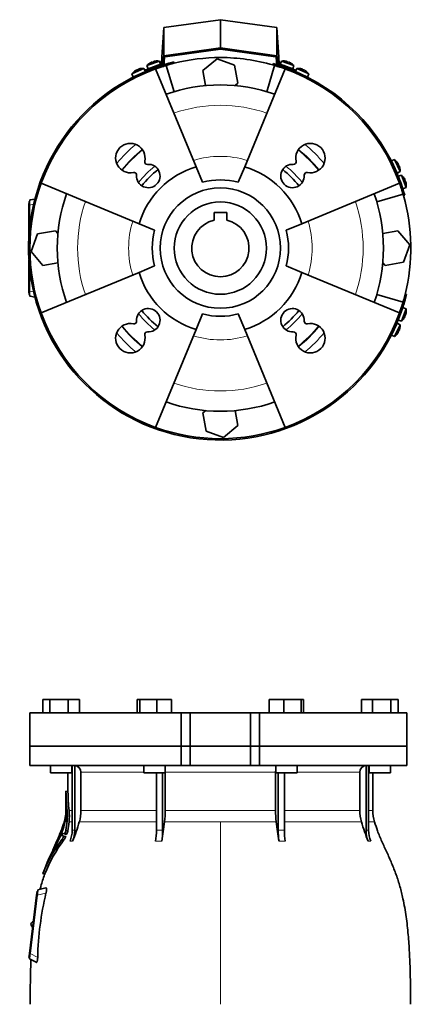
# Model space of a CAD drawing. Header units: millimetres. Extents: x 382 to 1256, y -1271 to 1550.
# Tile 21 of 22: x 382 to 676, y 814 to 1550. Entities that reach past the tile are written whole.
import ezdxf

# ---------------------------------------------------------------- set-up
doc = ezdxf.new("R2010")
doc.units = ezdxf.units.MM
for name, color, linetype in [('M5X8_UNI7687', 7, 'Continuous'), ('MID_344-2', 7, 'Continuous'), ('VSI184-254_GIUNT', 7, 'Continuous'), ('VSI344-454_FILTR', 7, 'Continuous'), ('VSI344-454_FLANG', 7, 'Continuous'), ('VSI344-454_SUPPO', 7, 'Continuous'), ('VSI344-454_TERMI', 7, 'Continuous'), ('VSI344-454_TESTA', 7, 'Continuous')]:
    doc.layers.add(name, color=color, linetype=linetype)

# ---------------------------------------------------------------- blocks, each defined once
blk = doc.blocks.new('SE')
at = {"layer": 'VSI344-454_FLANG', "color": 7, "linetype": 'Continuous', "lineweight": 35}
for p, q in [((398.86, 1041.79), (398.86, 1031.79)), ((398.86, 1041.79), (404.16, 1041.79)), ((404.16, 1041.79), (404.16, 1031.79)), ((404.16, 1041.79), (417.9, 1041.79)), ((417.9, 1041.79), (417.9, 1031.79)), ((417.9, 1041.79), (426.33, 1041.79)), ((426.33, 1041.79), (426.33, 1031.79)), ((469.61, 1041.79), (469.61, 1031.79)), ((469.61, 1041.79), (471.42, 1041.79)), ((471.42, 1041.79), (471.42, 1031.79)), ((471.42, 1041.79), (484.22, 1041.79)), ((484.22, 1041.79), (484.22, 1031.79)), ((484.22, 1041.79), (495.21, 1041.79)), ((495.21, 1041.79), (495.21, 1031.79)), ((568.34, 1041.79), (568.34, 1031.79)), ((568.34, 1041.79), (579.33, 1041.79)), ((579.33, 1041.79), (579.33, 1031.79)), ((579.33, 1041.79), (592.13, 1041.79)), ((592.13, 1041.79), (592.13, 1031.79)), ((592.13, 1041.79), (593.94, 1041.79)), ((593.94, 1041.79), (593.94, 1031.79)), ((637.22, 1041.79), (637.22, 1031.79)), ((637.22, 1041.79), (645.65, 1041.79)), ((645.65, 1041.79), (645.65, 1031.79)), ((645.65, 1041.79), (659.39, 1041.79)), ((659.39, 1041.79), (659.39, 1031.79)), ((659.39, 1041.79), (664.69, 1041.79)), ((664.69, 1041.79), (664.69, 1031.79)), ((502.44, 1031.79), (389.27, 1031.79)), ((389.27, 1031.79), (389.27, 1006.79)), ((502.44, 1031.79), (509.27, 1031.79)), ((502.44, 1031.79), (502.44, 1006.79)), ((509.27, 1031.79), (554.27, 1031.79)), ((509.27, 1006.79), (509.27, 1031.79)), ((554.27, 1031.79), (561.11, 1031.79)), ((554.27, 1006.79), (554.27, 1031.79)), ((671.22, 1031.79), (561.11, 1031.79)), ((561.11, 1031.79), (561.11, 1006.79)), ((671.22, 1031.79), (671.22, 1006.79)), ((389.27, 1006.79), (502.44, 1006.79)), ((502.44, 1006.79), (509.27, 1006.79)), ((509.27, 1006.79), (554.27, 1006.79)), ((554.27, 1006.79), (561.11, 1006.79)), ((671.22, 1006.79), (561.11, 1006.79))]:
    blk.add_line(p, q, dxfattribs=at)
at = {"layer": 'VSI344-454_TESTA', "color": 7, "linetype": 'Continuous', "lineweight": 35}
for p, q in [((502.44, 1006.79), (389.27, 1006.79)), ((389.27, 1006.79), (389.27, 992.29)), ((509.27, 1006.79), (502.44, 1006.79)), ((502.44, 992.29), (502.44, 1006.79)), ((509.27, 1006.79), (554.27, 1006.79)), ((509.27, 1006.79), (509.27, 992.29)), ((561.11, 1006.79), (554.27, 1006.79)), ((554.27, 1006.79), (554.27, 992.29)), ((671.22, 1006.79), (561.11, 1006.79)), ((561.11, 1006.79), (561.11, 992.29)), ((671.22, 992.29), (671.22, 1006.79)), ((389.27, 992.29), (502.44, 992.29)), ((404.59, 992.29), (404.59, 986.79)), ((404.59, 986.79), (420.59, 986.79)), ((417.77, 986.79), (417.77, 972.8)), ((420.59, 986.79), (420.59, 992.29)), ((420.88, 992.29), (420.88, 943.94)), ((422.79, 992.29), (422.79, 943.94)), ((427.43, 987.29), (427.43, 958.85)), ((474.41, 992.29), (474.41, 986.79)), ((474.41, 986.79), (490.41, 986.79)), ((483.93, 986.79), (483.93, 943.94)), ((488.55, 986.79), (488.54, 943.94)), ((490.41, 986.79), (490.41, 992.29)), ((490.47, 987.29), (490.47, 958.85)), ((502.44, 992.29), (509.27, 992.29)), ((509.27, 992.29), (554.27, 992.29)), ((561.11, 992.29), (554.27, 992.29)), ((671.22, 992.29), (561.11, 992.29)), ((573.08, 987.29), (573.08, 958.85)), ((573.14, 992.29), (573.14, 986.79)), ((573.14, 986.79), (589.14, 986.79)), ((575, 986.79), (575, 943.94)), ((579.62, 986.79), (579.62, 943.94)), ((589.14, 986.79), (589.14, 992.29)), ((636.11, 987.29), (636.11, 958.85)), ((640.76, 992.29), (640.76, 943.94)), ((642.67, 992.29), (642.67, 943.94)), ((642.95, 992.29), (642.95, 986.79)), ((642.95, 986.79), (658.95, 986.79)), ((645.77, 958.85), (645.77, 986.79)), ((658.95, 986.79), (658.95, 992.29)), ((417.8, 972.83), (416.25, 973.24)), ((416.27, 973.25), (416.27, 958.85)), ((415.07, 950.72), (414.85, 950.06)), ((415.75, 950.67), (417.1, 950.67)), ((417.1, 950.67), (416.18, 943.91)), ((417.67, 943.51), (418.57, 950.24)), ((412.96, 943.78), (413.68, 943.59)), ((417.67, 943.52), (416.18, 943.92)), ((409.64, 936.38), (409.49, 936.04)), ((410.07, 936.79), (410.71, 936.62)), ((412.43, 940.23), (413.91, 939.84)), ((415.2, 941.26), (413.09, 941.83)), ((414.79, 936.69), (413.29, 937.09)), ((414.52, 939.66), (416.02, 939.26)), ((415.2, 941.26), (416.7, 940.86)), ((415.53, 941.75), (417.03, 941.34)), ((408.16, 932.96), (407.47, 931.39)), ((398.94, 911.59), (400.54, 911.16)), ((394.27, 895.48), (394.64, 898.46)), ((394.64, 898.46), (395.13, 898.4)), ((395.1, 898.13), (395.13, 898.4)), ((395.13, 898.4), (395.26, 899.4)), ((401.29, 900.79), (395.26, 899.4)), ((388.91, 851.81), (394.27, 895.48)), ((394.77, 895.42), (389.41, 851.76)), ((390.11, 873.89), (390.09, 873.76)), ((388.54, 848.83), (388.91, 851.81)), ((389.04, 848.77), (388.54, 848.83)), ((388.92, 847.79), (389.04, 848.77)), ((388.92, 847.79), (393.95, 845.22)), ((389.04, 848.77), (389.07, 849.05))]:
    blk.add_line(p, q, dxfattribs=at)
at = {"layer": 'VSI344-454_TESTA', "color": 4, "linetype": 'Continuous', "lineweight": 9}
for p, q in [((420.59, 987.29), (420.74, 987.29)), ((474.41, 987.29), (427.43, 987.29)), ((573.08, 987.29), (490.47, 987.29)), ((636.11, 987.29), (589.14, 987.29)), ((642.69, 987.29), (642.95, 987.29)), ((416.28, 973.08), (417.78, 972.68)), ((416.27, 958.85), (417.11, 958.85)), ((420.74, 958.85), (418.57, 958.85)), ((483.89, 958.85), (427.43, 958.85)), ((573.08, 958.85), (490.47, 958.85)), ((636.11, 958.85), (579.63, 958.85)), ((642.69, 958.85), (645.77, 958.85)), ((415.07, 950.67), (415.26, 950.67)), ((418.57, 950.24), (420.81, 950.24)), ((426.27, 950.24), (483.91, 950.24)), ((489.99, 950.24), (531.77, 950.24)), ((531.77, 950.24), (531.77, 813.82)), ((531.77, 950.24), (573.56, 950.24)), ((579.65, 950.24), (637.28, 950.24)), ((647.04, 950.24), (642.69, 950.24)), ((413.64, 943.47), (412.78, 943.7)), ((413.04, 944.01), (412.91, 944.05)), ((413.2, 944.24), (413.85, 944.06)), ((413.45, 945.36), (413.4, 945.37)), ((414.72, 948.54), (415.2, 948.41)), ((414.82, 948.88), (415.29, 948.75)), ((420.88, 943.94), (422.79, 943.94)), ((575, 943.94), (579.62, 943.94)), ((410.67, 936.54), (409.9, 936.74)), ((410.17, 937.06), (410.05, 937.09)), ((410.32, 937.24), (410.93, 937.08)), ((410.66, 938.37), (410.6, 938.38)), ((411.68, 940.44), (413.15, 940.05)), ((411.82, 940.79), (413.28, 940.4)), ((414.41, 939.13), (415.91, 938.72)), ((419.31, 935.88), (421.23, 935.88)), ((483.28, 935.88), (487.9, 935.88)), ((575.65, 935.88), (580.27, 935.88)), ((642.32, 935.88), (644.24, 935.88)), ((407.3, 931), (407.37, 930.98)), ((408.64, 933.46), (409.05, 933.35)), ((408.78, 933.81), (409.23, 933.69)), ((399.05, 911.71), (400.5, 911.32)), ((394.77, 895.42), (394.27, 895.48)), ((401.31, 896.94), (394.77, 895.42)), ((388.91, 851.81), (389.41, 851.75)), ((389.41, 851.76), (395.12, 848.85))]:
    blk.add_line(p, q, dxfattribs=at)
at = {"layer": 'VSI344-454_TESTA', "color": 7, "linetype": 'Continuous', "lineweight": 35}
for centre, radius, start, end in [((422.61, 987.46), 4.83, 357.89868, 87.7659), ((640.94, 987.46), 4.83, 92.29395, 182.04168), ((415.01, 973.15), 1.27, 356.93364, 2.77826), ((549.49, 973.74), 133.22, 180.28331, 186.4161), ((549.18, 973.33), 131.41, 180.28527, 186.32639), ((387.77, 958.85), 28.5, 355.65887, 0), ((381.67, 954.79), 35.67, 353.36067, 6.53262), ((380.46, 954.56), 38.35, 353.52492, 6.41941), ((395.13, 958.84), 32.31, 344.55269, 0.01409), ((414.51, 958.8), 75.96, 353.53254, 0.04262), ((649.04, 958.8), 75.96, 179.95738, 186.46746), ((668.42, 958.84), 32.31, 179.98591, 195.44731), ((675.77, 958.85), 30, 180, 196.68364), ((360.62, 962.82), 56.45, 338.63816, 347.57301), ((184.12, 1006.4), 237.77, 345.99926, 346.44448), ((387.77, 958.85), 28.5, 343.31636, 354.67365), ((379.32, 959.3), 36.96, 346.49732, 354.96674), ((393.25, 955.48), 23.01, 347.9359, 356.78781), ((413.12, 956.36), 3.04, 354.28059, 357.05324), ((399.89, 955.31), 16.37, 356.06113, 5.04578), ((300.93, 986.17), 130.38, 337.31136, 344.00478), ((218.42, 982.39), 273.46, 350.20653, 353.24797), ((845.2, 982.4), 273.53, 186.75241, 189.79311), ((762.64, 986.18), 130.4, 195.99612, 202.68842), ((840.25, 800.8), 450.72, 161.5158, 161.9046), ((422.08, 940.52), 9.83, 158.95911, 161.16287), ((1525.9, 605.37), 1163.25, 162.98707, 163.08083), ((409.88, 950.15), 5.11, 341.55312, 345.54337), ((403.92, 946.41), 12.51, 338.09676, 348.47968), ((405.55, 945.94), 12.36, 338.16111, 348.66794), ((399.42, 943.92), 21.46, 337.98708, 0.04435), ((401.34, 943.92), 21.45, 337.9853, 0.04644), ((434.83, 943.83), 49.09, 350.68026, 0.12666), ((439.45, 943.83), 49.09, 350.68027, 0.12666), ((624.18, 943.83), 49.17, 179.87834, 189.31225), ((628.79, 943.83), 49.17, 179.87813, 189.31246), ((662.22, 943.92), 21.46, 179.95577, 202.01287), ((664.13, 943.92), 21.46, 179.95571, 202.01289), ((495.44, 874.32), 103.38, 142.6195, 158.79943), ((496.69, 873.86), 103.22, 142.50771, 158.71991), ((555.51, 871.31), 159.73, 156.09267, 158.84664), ((309.24, 985.7), 112.71, 329.84512, 335.98927), ((578.82, 870.88), 181.3, 158.69778, 159.69033), ((419.29, 933.02), 10.1, 156.24843, 158.38393), ((634.92, 855.66), 239.03, 159.66574, 160.13002), ((406.79, 942.49), 5.3, 337.2307, 341.31878), ((648.37, 1801.66), 893.15, 254.683, 254.82185), ((408.39, 942.04), 5.16, 337.26553, 341.46388), ((822.75, 807.59), 430.47, 161.85219, 162.02915), ((402.11, 944.58), 13.45, 326.15679, 336.07654), ((655.8, 1823.27), 915.95, 254.68703, 254.82419), ((403.86, 944.05), 13.18, 326.03036, 336.15881), ((366.01, 951.06), 46.23, 327.81054, 330.40403), ((342.02, 964.68), 73.8, 328.78358, 330.38937), ((400.06, 931.49), 6.95, 331.85055, 338.92149), ((400.18, 931.47), 6.85, 331.75585, 338.45208), ((465.25, 907.93), 62.37, 158.29463, 160.26879), ((-569.56, 1377.33), 1074.19, 335.35875, 335.59312), ((416.24, 927.34), 9.66, 155.21078, 157.70921), ((403.43, 935.84), 5.73, 335.39369, 339.16351), ((625.3, 843.64), 230.24, 166.61501, 178.70276), ((392.08, 873.52), 2, 173, 248.52249), ((392.09, 873.65), 2, 97.47751, 173)]:
    blk.add_arc(centre, radius, start, end, dxfattribs=at)
at = {"layer": 'VSI344-454_TESTA', "color": 4, "linetype": 'Continuous', "lineweight": 9}
for centre, radius, start, end in [((486.24, 893.05), 50.94, 87.40112, 92.59914), ((641.72, 935.23), 8.76, 83.73194, 96.26821)]:
    blk.add_arc(centre, radius, start, end, dxfattribs=at)
at = {"layer": 'VSI344-454_TESTA', "color": 7, "linetype": 'Continuous', "lineweight": 35}
for points, degree in [([(490.47, 987.29), (490.47, 987.71), (490.44, 988.12)], 2), ([(573.11, 988.12), (573.08, 987.71), (573.08, 987.29)], 2), ([(409.64, 936.38), (411.62, 940.89), (413.41, 945.31), (414.8, 949.77)], 3), ([(413.4, 945.37), (413.32, 945.15), (413.16, 944.71), (412.99, 944.27), (412.91, 944.05)], 3), ([(414.72, 948.54), (414.57, 948.06), (414.25, 947.12), (413.74, 945.68), (413.38, 944.72), (413.2, 944.24)], 3), ([(410.6, 938.38), (410.51, 938.17), (410.33, 937.74), (410.14, 937.31), (410.05, 937.09)], 3), ([(411.68, 940.44), (411.54, 940.09), (411.24, 939.38), (410.79, 938.31), (410.48, 937.6), (410.32, 937.24)], 3), ([(405.16, 926.43), (403.3, 922.52), (401.25, 917.58), (399.02, 911.59)], 3), ([(394.77, 895.42), (394.96, 897), (395.1, 898.13)], 2), ([(389.07, 849.05), (389.21, 850.18), (389.41, 851.76)], 2)]:
    blk.add_open_spline(points, degree=degree, dxfattribs=at)
for points, knots in [([(417.77, 972.83), (417.77, 972.83), (417.77, 972.83), (417.77, 972.83), (417.78, 972.8), (417.78, 972.75), (417.78, 972.7), (417.78, 972.68)], [0.4993634, 0.4993634, 0.4993634, 0.4993634, 0.5012743, 0.6248953, 0.748744, 0.8742682, 1, 1, 1, 1]), ([(674.11, 813.82), (674.08, 818.21), (674.01, 826.02), (673.77, 839.17), (673.25, 852.47), (672.34, 865.92), (670.85, 879.39), (668.78, 891.4), (666.23, 901.87), (663.37, 910.72), (659.99, 919.29), (656.26, 927.56), (652.6, 935.55), (649.32, 943.22), (647.85, 947.83), (647.08, 950.29)], [0, 0, 0, 0, 0.084992, 0.17951, 0.274627, 0.370232, 0.466404, 0.563625, 0.629703, 0.695919, 0.761667, 0.826136, 0.888983, 0.950079, 1, 1, 1, 1]), ([(413.01, 943.9), (413, 943.88), (413, 943.85), (412.99, 943.82), (412.98, 943.8), (412.98, 943.78), (412.99, 943.77), (413.01, 943.81), (413.05, 943.88), (413.09, 943.98), (413.14, 944.1), (413.18, 944.19), (413.2, 944.24)], [0, 0, 0, 0, 0.063279, 0.124964, 0.186389, 0.248902, 0.37582, 0.50344, 0.627237, 0.751955, 0.876448, 1, 1, 1, 1]), ([(413.4, 945.37), (413.41, 945.39), (413.43, 945.44), (413.45, 945.51), (413.47, 945.57), (413.5, 945.65), (413.54, 945.73), (413.57, 945.8), (413.59, 945.84), (413.6, 945.84), (413.59, 945.8), (413.57, 945.75), (413.56, 945.72)], [0, 0, 0, 0, 0.062966, 0.124796, 0.186784, 0.250209, 0.375117, 0.49931, 0.626183, 0.752696, 0.875851, 1, 1, 1, 1]), ([(410.12, 936.9), (410.11, 936.88), (410.09, 936.82), (410.08, 936.77), (410.11, 936.79), (410.19, 936.94), (410.26, 937.1), (410.3, 937.19), (410.32, 937.24)], [0, 0, 0, 0, 0.123664, 0.246411, 0.497463, 0.746927, 0.873761, 1, 1, 1, 1]), ([(410.6, 938.38), (410.61, 938.41), (410.63, 938.45), (410.66, 938.52), (410.69, 938.58), (410.72, 938.66), (410.76, 938.74), (410.8, 938.81), (410.82, 938.85), (410.82, 938.84), (410.81, 938.8), (410.8, 938.75), (410.79, 938.72)], [0, 0, 0, 0, 0.06381, 0.126263, 0.188678, 0.252375, 0.378548, 0.504124, 0.629235, 0.754264, 0.876896, 1, 1, 1, 1]), ([(412.43, 940.23), (412.43, 940.23), (412.42, 940.23), (412.41, 940.22), (412.4, 940.21), (412.37, 940.18), (412.34, 940.13), (412.31, 940.07), (412.27, 940), (412.24, 939.92), (412.21, 939.86), (412.2, 939.84)], [0, 0, 0, 0, 0.082967, 0.165673, 0.249342, 0.373952, 0.499349, 0.624786, 0.749741, 0.875167, 1, 1, 1, 1]), ([(413.19, 942.26), (413.19, 942.23), (413.17, 942.19), (413.15, 942.12), (413.13, 942.06), (413.11, 942), (413.09, 941.93), (413.07, 941.85), (413.08, 941.83), (413.09, 941.83)], [0, 0, 0, 0, 0.102907, 0.202298, 0.30042, 0.399604, 0.502115, 0.750474, 1, 1, 1, 1]), ([(414.41, 939.13), (414.42, 939.15), (414.44, 939.19), (414.47, 939.25), (414.49, 939.33), (414.52, 939.41), (414.54, 939.49), (414.55, 939.56), (414.55, 939.61), (414.54, 939.65), (414.53, 939.66), (414.52, 939.66)], [0, 0, 0, 0, 0.08401, 0.16737, 0.251806, 0.374676, 0.49698, 0.619813, 0.743838, 0.872043, 1, 1, 1, 1]), ([(415.2, 941.26), (415.2, 941.26), (415.21, 941.26), (415.23, 941.27), (415.26, 941.29), (415.28, 941.31), (415.31, 941.35), (415.35, 941.41), (415.41, 941.49), (415.47, 941.62), (415.51, 941.7), (415.53, 941.75)], [0, 0, 0, 0, 0.086868, 0.170562, 0.252673, 0.334884, 0.418871, 0.50621, 0.674735, 0.834793, 1, 1, 1, 1]), ([(416.02, 939.26), (416.03, 939.26), (416.04, 939.25), (416.05, 939.24), (416.05, 939.21), (416.05, 939.16), (416.04, 939.09), (416.02, 939.01), (415.99, 938.92), (415.96, 938.82), (415.93, 938.75), (415.91, 938.72)], [0, 0, 0, 0, 0.085449, 0.170198, 0.255947, 0.379765, 0.502454, 0.624681, 0.747679, 0.874067, 1, 1, 1, 1]), ([(417.03, 941.34), (417.02, 941.32), (417, 941.28), (416.97, 941.21), (416.94, 941.14), (416.9, 941.06), (416.85, 940.99), (416.8, 940.93), (416.76, 940.88), (416.73, 940.86), (416.71, 940.86), (416.7, 940.86)], [0, 0, 0, 0, 0.081418, 0.162667, 0.245387, 0.369019, 0.494297, 0.620472, 0.74628, 0.873568, 1, 1, 1, 1]), ([(406.7, 929.08), (406.69, 929.07), (406.68, 929.05), (406.66, 929.01), (406.64, 928.99), (406.63, 929), (406.64, 929.04), (406.67, 929.11), (406.71, 929.21), (406.75, 929.31), (406.79, 929.4), (406.81, 929.44), (406.81, 929.46)], [0, 0, 0, 0, 0.063173, 0.126669, 0.25139, 0.374624, 0.497229, 0.620048, 0.744161, 0.870712, 0.935536, 1, 1, 1, 1]), ([(400.47, 911.21), (400.42, 911.06), (399.31, 908.25), (397.98, 904.12), (397.12, 900.62), (396.91, 899.75)], [0, 0, 0, 0, 0.036304, 0.797578, 1, 1, 1, 1]), ([(399.05, 911.71), (399.04, 911.7), (399.03, 911.67), (399.02, 911.63), (399.01, 911.6), (399, 911.58), (399, 911.57), (399, 911.58), (399.01, 911.6), (399.03, 911.65), (399.04, 911.69), (399.05, 911.71)], [0, 0, 0, 0, 0.083882, 0.167351, 0.251899, 0.376428, 0.501233, 0.625666, 0.750014, 0.87532, 1, 1, 1, 1]), ([(400.5, 911.32), (400.5, 911.31), (400.49, 911.28), (400.48, 911.24), (400.46, 911.21), (400.46, 911.19), (400.45, 911.18), (400.45, 911.18)], [0, 0, 0, 0, 0.0843796, 0.168281, 0.253219, 0.3781846, 0.5009475, 0.5009475, 0.5009475, 0.5009475]), ([(401.29, 900.79), (401.31, 900.8), (401.35, 900.8), (401.4, 900.8), (401.45, 900.79), (401.51, 900.75), (401.58, 900.69), (401.64, 900.58), (401.69, 900.43), (401.74, 900.2), (401.77, 899.82), (401.75, 899.25), (401.68, 898.68), (401.59, 898.19), (401.52, 897.78), (401.42, 897.36), (401.35, 897.08), (401.31, 896.94)], [0, 0, 0, 0, 0.03415, 0.067958, 0.101516, 0.134917, 0.197958, 0.259657, 0.318285, 0.37658, 0.490339, 0.607904, 0.728718, 0.794673, 0.861368, 0.929571, 1, 1, 1, 1]), ([(390.15, 847.18), (390.09, 845.96), (389.76, 840), (389.59, 828.25), (389.48, 819.08), (389.44, 813.82)], [0, 0, 0, 0, 0.099906, 0.570416, 1, 1, 1, 1]), ([(395.12, 848.85), (395.12, 848.78), (395.11, 848.64), (395.1, 848.43), (395.08, 848.23), (395.06, 847.96), (395.02, 847.64), (394.97, 847.28), (394.92, 846.94), (394.83, 846.52), (394.7, 846.06), (394.53, 845.62), (394.38, 845.38), (394.25, 845.25), (394.15, 845.2), (394.05, 845.18), (393.98, 845.21), (393.95, 845.22)], [0, 0, 0, 0, 0.033557, 0.066787, 0.099773, 0.132599, 0.195864, 0.258046, 0.318335, 0.378144, 0.495718, 0.614111, 0.73627, 0.799835, 0.864479, 0.931713, 1, 1, 1, 1])]:
    blk.add_open_spline(points, degree=3, knots=knots, dxfattribs=at)
blk = doc.blocks.new('SE1')
at = {"layer": 'M5X8_UNI7687', "color": 7, "linetype": 'Continuous', "lineweight": 35}
for p, q in [((486.13, 1519.05), (476.86, 1515.67)), ((477.65, 1513.3), (487.05, 1516.72)), ((478.96, 1517.5), (478.94, 1517.51)), ((480.42, 1518.25), (480.51, 1518.06)), ((481.75, 1518.73), (481.81, 1518.54)), ((483.35, 1519.1), (483.36, 1519.12)), ((487.05, 1516.72), (486.13, 1519.05)), ((577.42, 1519.05), (576.5, 1516.72)), ((576.5, 1516.72), (585.89, 1513.3)), ((586.68, 1515.67), (577.42, 1519.05)), ((580.2, 1519.1), (580.19, 1519.12)), ((581.8, 1518.73), (581.74, 1518.54)), ((583.13, 1518.25), (583.04, 1518.06)), ((584.59, 1517.5), (584.61, 1517.51)), ((474.54, 1513.63), (465.6, 1509.46)), ((465.6, 1509.46), (466.6, 1507.17)), ((466.6, 1507.17), (475.66, 1511.39)), ((467.53, 1511.46), (467.51, 1511.48)), ((468.92, 1512.33), (469.02, 1512.16)), ((470.21, 1512.93), (470.28, 1512.74)), ((471.77, 1513.44), (471.77, 1513.46)), ((475.66, 1511.39), (474.54, 1513.63)), ((476.86, 1515.67), (477.65, 1513.3)), ((485.05, 1514.91), (485.05, 1514.91)), ((585.89, 1513.3), (586.68, 1515.67)), ((589.01, 1513.63), (587.89, 1511.39)), ((587.89, 1511.39), (596.95, 1507.17)), ((597.95, 1509.46), (589.01, 1513.63)), ((591.78, 1513.44), (591.78, 1513.46)), ((593.34, 1512.93), (593.27, 1512.74)), ((594.63, 1512.33), (594.53, 1512.16)), ((596.04, 1511.48), (596.02, 1511.46)), ((596.95, 1507.17), (597.95, 1509.46)), ((662.01, 1445.4), (659.72, 1444.4)), ((659.72, 1444.4), (663.94, 1435.34)), ((666.18, 1436.46), (662.01, 1445.4)), ((664.01, 1443.47), (664.03, 1443.49)), ((663.94, 1435.34), (666.18, 1436.46)), ((664.88, 1442.08), (664.71, 1441.98)), ((665.48, 1440.79), (665.29, 1440.72)), ((665.99, 1439.23), (666.01, 1439.23)), ((667.28, 1433.79), (664.91, 1433)), ((665.3, 1431.92), (668.33, 1423.61)), ((670.66, 1424.53), (667.28, 1433.79)), ((669.11, 1431.7), (669.12, 1431.72)), ((669.86, 1430.24), (669.67, 1430.15)), ((670.34, 1428.9), (670.15, 1428.85)), ((668.33, 1423.61), (670.66, 1424.53)), ((670.71, 1427.31), (670.73, 1427.3)), ((668.33, 1334.84), (666.62, 1330.15)), ((667.28, 1324.66), (670.66, 1333.92)), ((670.66, 1333.92), (668.33, 1334.84)), ((664.91, 1325.45), (667.28, 1324.66)), ((669.11, 1326.75), (669.12, 1326.73)), ((669.86, 1328.21), (669.67, 1328.3)), ((670.34, 1329.55), (670.15, 1329.6)), ((670.71, 1331.14), (670.73, 1331.15)), ((663.94, 1323.11), (659.72, 1314.05)), ((662.01, 1313.05), (666.18, 1321.99)), ((666.18, 1321.99), (663.94, 1323.11)), ((665.99, 1319.22), (666.01, 1319.22)), ((659.72, 1314.05), (662.01, 1313.05)), ((664.03, 1314.96), (664.01, 1314.98)), ((664.88, 1316.37), (664.71, 1316.47)), ((665.48, 1317.66), (665.29, 1317.73))]:
    blk.add_line(p, q, dxfattribs=at)
for centre, radius, start, end in [((484.47, 1509.18), 10, 123.59162, 139.54136), ((484.47, 1509.18), 10, 80.45864, 96.40838), ((579.08, 1509.18), 10, 83.59162, 99.54136), ((579.08, 1509.18), 10, 40.45864, 56.40838), ((473.75, 1503.66), 10, 128.59162, 144.54136), ((473.75, 1503.66), 10, 85.45864, 101.40838), ((474.06, 1510.09), 0.5, 115, 134.26794), ((485.34, 1515.57), 0.5, 110, 129.20411), ((578.21, 1515.57), 0.5, 50.79589, 70), ((583.84, 1513.51), 0.5, 70, 89.44507), ((589.8, 1503.66), 10, 78.59162, 94.54136), ((589.49, 1510.09), 0.5, 45.73206, 65), ((589.8, 1503.66), 10, 35.45864, 51.40838), ((468.62, 1507.56), 0.5, 95.73206, 115), ((594.93, 1507.56), 0.5, 65, 84.26794), ((656.21, 1437.25), 10, 38.59162, 54.54136), ((660.11, 1442.38), 0.5, 5.73206, 25), ((662.64, 1436.94), 0.5, 25, 44.26794), ((656.21, 1437.25), 10, 355.45864, 11.40838), ((660.79, 1426.18), 10, 33.59162, 49.54136), ((667.18, 1425.31), 0.5, 20, 39.26794), ((660.79, 1426.18), 10, 350.45864, 6.40838), ((660.79, 1332.27), 10, 353.59162, 9.54136), ((660.79, 1332.27), 10, 310.45864, 326.40838), ((662.64, 1321.51), 0.5, 315.73206, 335), ((656.21, 1321.2), 10, 348.59162, 4.54136), ((660.11, 1316.07), 0.5, 335, 354.26794), ((656.21, 1321.2), 10, 305.45864, 321.40838)]:
    blk.add_arc(centre, radius, start, end, dxfattribs=at)
for centre, major_axis, ratio, start_param, end_param in [((484.47, 1509.2), (-9.4, -3.42), 0.996195, 4.833518, 4.948078), ((483.72, 1511.26), (8.7, 3.17), 0.811251, 1.49595, 1.645642), ((484.47, 1509.2), (9.4, 3.42), 0.996195, 1.335108, 1.449667), ((579.08, 1509.2), (-9.4, 3.42), 0.996195, 4.833518, 4.948078), ((579.83, 1511.26), (8.7, -3.17), 0.811251, 1.49595, 1.645642), ((579.08, 1509.2), (9.4, -3.42), 0.996195, 1.335108, 1.449667), ((473.74, 1503.67), (-9.06, -4.23), 0.996195, 4.833518, 4.948078), ((472.82, 1505.66), (8.39, 3.91), 0.811251, 1.49595, 1.645642), ((473.74, 1503.67), (9.06, 4.23), 0.996195, 1.335108, 1.449667), ((589.81, 1503.67), (-9.06, 4.23), 0.996195, 4.833518, 4.948078), ((590.73, 1505.66), (8.39, -3.91), 0.811251, 1.49595, 1.645642), ((589.81, 1503.67), (9.06, -4.23), 0.996195, 1.335108, 1.449667), ((656.22, 1437.26), (-4.23, 9.06), 0.996195, 4.833518, 4.948078), ((658.21, 1438.18), (3.91, -8.39), 0.811251, 1.49595, 1.645642), ((656.22, 1437.26), (4.23, -9.06), 0.996195, 1.335108, 1.449667), ((660.81, 1426.19), (-3.42, 9.4), 0.996195, 4.833518, 4.948078), ((662.87, 1426.94), (3.17, -8.7), 0.811251, 1.49595, 1.645642), ((660.81, 1426.19), (3.42, -9.4), 0.996195, 1.335108, 1.449667), ((660.81, 1332.26), (-3.42, -9.4), 0.996195, 1.335108, 1.449667), ((662.87, 1331.51), (-3.17, -8.7), 0.811251, 1.49595, 1.645642), ((660.81, 1332.26), (3.42, 9.4), 0.996195, 4.833518, 4.948078), ((656.22, 1321.19), (4.23, 9.06), 0.996195, 4.833518, 4.948078), ((656.22, 1321.19), (-4.23, -9.06), 0.996195, 1.335108, 1.449667), ((658.21, 1320.27), (-3.91, -8.39), 0.811251, 1.49595, 1.645642)]:
    blk.add_ellipse(centre, major_axis=major_axis, ratio=ratio, start_param=start_param, end_param=end_param, dxfattribs=at)
for points in [[(480.42, 1518.25), (480.42, 1518.25), (480.42, 1518.25), (480.41, 1518.25), (480.39, 1518.25), (480.38, 1518.25), (480.36, 1518.25), (480.33, 1518.24), (480.3, 1518.23), (480.27, 1518.22), (480.24, 1518.21), (480.2, 1518.19), (480.16, 1518.17), (480.12, 1518.16), (480.08, 1518.14), (480.04, 1518.12), (480, 1518.1), (479.97, 1518.08), (479.95, 1518.08)], [(482.22, 1518.9), (482.2, 1518.9), (482.17, 1518.89), (482.12, 1518.88), (482.08, 1518.87), (482.04, 1518.85), (482, 1518.84), (481.96, 1518.83), (481.92, 1518.82), (481.88, 1518.81), (481.85, 1518.79), (481.82, 1518.78), (481.8, 1518.77), (481.78, 1518.76), (481.77, 1518.75), (481.76, 1518.75), (481.75, 1518.74), (481.75, 1518.73), (481.75, 1518.73)], [(581.8, 1518.73), (581.8, 1518.73), (581.79, 1518.74), (581.79, 1518.75), (581.78, 1518.75), (581.77, 1518.76), (581.75, 1518.77), (581.72, 1518.78), (581.7, 1518.79), (581.67, 1518.81), (581.63, 1518.82), (581.59, 1518.83), (581.55, 1518.84), (581.51, 1518.85), (581.47, 1518.87), (581.42, 1518.88), (581.38, 1518.89), (581.34, 1518.9), (581.33, 1518.9)], [(583.6, 1518.08), (583.58, 1518.08), (583.55, 1518.1), (583.51, 1518.12), (583.47, 1518.14), (583.43, 1518.16), (583.39, 1518.17), (583.35, 1518.19), (583.31, 1518.21), (583.28, 1518.22), (583.24, 1518.23), (583.22, 1518.24), (583.19, 1518.25), (583.17, 1518.25), (583.16, 1518.25), (583.14, 1518.25), (583.13, 1518.25), (583.13, 1518.25), (583.13, 1518.25)], [(468.92, 1512.33), (468.92, 1512.34), (468.92, 1512.34), (468.91, 1512.34), (468.89, 1512.34), (468.88, 1512.34), (468.86, 1512.33), (468.84, 1512.32), (468.81, 1512.31), (468.78, 1512.3), (468.74, 1512.28), (468.71, 1512.26), (468.67, 1512.24), (468.63, 1512.22), (468.59, 1512.2), (468.56, 1512.18), (468.51, 1512.15), (468.48, 1512.13), (468.47, 1512.12)], [(470.66, 1513.15), (470.64, 1513.14), (470.61, 1513.13), (470.56, 1513.11), (470.52, 1513.1), (470.48, 1513.08), (470.44, 1513.07), (470.4, 1513.05), (470.37, 1513.04), (470.33, 1513.02), (470.3, 1513.01), (470.27, 1512.99), (470.25, 1512.98), (470.24, 1512.97), (470.22, 1512.96), (470.21, 1512.95), (470.21, 1512.94), (470.21, 1512.94), (470.21, 1512.93)], [(593.34, 1512.93), (593.34, 1512.94), (593.34, 1512.94), (593.34, 1512.95), (593.33, 1512.96), (593.31, 1512.97), (593.3, 1512.98), (593.27, 1512.99), (593.25, 1513.01), (593.22, 1513.02), (593.18, 1513.04), (593.15, 1513.05), (593.11, 1513.07), (593.07, 1513.08), (593.03, 1513.1), (592.98, 1513.11), (592.94, 1513.13), (592.91, 1513.14), (592.89, 1513.15)], [(595.08, 1512.12), (595.06, 1512.13), (595.04, 1512.15), (594.99, 1512.18), (594.95, 1512.2), (594.92, 1512.22), (594.88, 1512.24), (594.84, 1512.26), (594.81, 1512.28), (594.77, 1512.3), (594.74, 1512.31), (594.71, 1512.32), (594.69, 1512.33), (594.67, 1512.34), (594.65, 1512.34), (594.64, 1512.34), (594.63, 1512.34), (594.63, 1512.34), (594.63, 1512.33)], [(664.88, 1442.08), (664.89, 1442.08), (664.89, 1442.08), (664.89, 1442.09), (664.89, 1442.11), (664.88, 1442.12), (664.88, 1442.14), (664.87, 1442.16), (664.86, 1442.19), (664.84, 1442.22), (664.83, 1442.26), (664.81, 1442.29), (664.79, 1442.33), (664.77, 1442.37), (664.75, 1442.4), (664.73, 1442.44), (664.7, 1442.49), (664.68, 1442.52), (664.67, 1442.53)], [(665.69, 1440.34), (665.69, 1440.36), (665.68, 1440.39), (665.66, 1440.43), (665.65, 1440.48), (665.63, 1440.52), (665.62, 1440.56), (665.6, 1440.6), (665.58, 1440.63), (665.57, 1440.67), (665.55, 1440.7), (665.54, 1440.73), (665.53, 1440.75), (665.52, 1440.76), (665.51, 1440.78), (665.5, 1440.79), (665.49, 1440.79), (665.49, 1440.79), (665.48, 1440.79)], [(669.86, 1430.24), (669.86, 1430.24), (669.86, 1430.24), (669.86, 1430.25), (669.86, 1430.26), (669.86, 1430.28), (669.86, 1430.3), (669.85, 1430.32), (669.84, 1430.35), (669.83, 1430.39), (669.82, 1430.42), (669.8, 1430.46), (669.78, 1430.5), (669.77, 1430.54), (669.75, 1430.58), (669.73, 1430.62), (669.71, 1430.66), (669.69, 1430.69), (669.69, 1430.71)], [(670.51, 1428.44), (670.51, 1428.45), (670.5, 1428.49), (670.49, 1428.53), (670.48, 1428.58), (670.46, 1428.62), (670.45, 1428.66), (670.44, 1428.7), (670.43, 1428.74), (670.42, 1428.77), (670.4, 1428.81), (670.39, 1428.83), (670.38, 1428.86), (670.37, 1428.87), (670.36, 1428.89), (670.36, 1428.9), (670.35, 1428.9), (670.34, 1428.9), (670.34, 1428.9)], [(669.69, 1327.74), (669.69, 1327.76), (669.71, 1327.79), (669.73, 1327.83), (669.75, 1327.87), (669.77, 1327.92), (669.78, 1327.95), (669.8, 1327.99), (669.82, 1328.03), (669.83, 1328.07), (669.84, 1328.1), (669.85, 1328.13), (669.86, 1328.15), (669.86, 1328.17), (669.86, 1328.19), (669.86, 1328.2), (669.86, 1328.21), (669.86, 1328.21), (669.86, 1328.21)], [(670.34, 1329.55), (670.34, 1329.55), (670.35, 1329.55), (670.36, 1329.55), (670.36, 1329.56), (670.37, 1329.58), (670.38, 1329.59), (670.39, 1329.62), (670.4, 1329.64), (670.42, 1329.68), (670.43, 1329.71), (670.44, 1329.75), (670.45, 1329.79), (670.46, 1329.83), (670.48, 1329.87), (670.49, 1329.92), (670.5, 1329.96), (670.51, 1330), (670.51, 1330.01)], [(665.48, 1317.66), (665.49, 1317.66), (665.49, 1317.66), (665.5, 1317.66), (665.51, 1317.67), (665.52, 1317.69), (665.53, 1317.7), (665.54, 1317.72), (665.55, 1317.75), (665.57, 1317.78), (665.58, 1317.82), (665.6, 1317.85), (665.62, 1317.89), (665.63, 1317.93), (665.65, 1317.97), (665.66, 1318.02), (665.68, 1318.06), (665.69, 1318.09), (665.69, 1318.11)], [(664.67, 1315.92), (664.68, 1315.94), (664.7, 1315.96), (664.73, 1316.01), (664.75, 1316.05), (664.77, 1316.08), (664.79, 1316.12), (664.81, 1316.16), (664.83, 1316.19), (664.84, 1316.23), (664.86, 1316.26), (664.87, 1316.29), (664.88, 1316.31), (664.88, 1316.33), (664.89, 1316.34), (664.89, 1316.36), (664.89, 1316.37), (664.89, 1316.37), (664.88, 1316.37)]]:
    blk.add_open_spline(points, degree=3, dxfattribs=at)
at = {"layer": 'MID_344-2', "color": 7, "linetype": 'Continuous', "lineweight": 35}
for p, q in [((489.05, 1522.01), (488.57, 1515.09)), ((489.57, 1515.02), (490.05, 1522.01)), ((573.49, 1522.01), (573.98, 1515.02)), ((574.98, 1515.09), (574.5, 1522.01)), ((488.57, 1515.09), (489.57, 1515.02)), ((573.98, 1515.02), (574.98, 1515.09))]:
    blk.add_line(p, q, dxfattribs=at)
at = {"layer": 'VSI184-254_GIUNT', "color": 7, "linetype": 'Continuous', "lineweight": 35}
for p, q in [((527.02, 1405.8), (527.02, 1400.12)), ((536.52, 1405.8), (527.02, 1405.8)), ((536.52, 1400.12), (536.52, 1405.8))]:
    blk.add_line(p, q, dxfattribs=at)
blk.add_circle((531.77, 1379.23), 34.5, dxfattribs=at)
blk.add_arc((531.77, 1379.23), 21.43, 102.80607, 77.19393, dxfattribs=at)
at = {"layer": 'VSI344-454_FILTR', "color": 4, "linetype": 'Continuous', "lineweight": 9}
for p, q in [((491.61, 1516.99), (491.92, 1516.04)), ((493.43, 1516.47), (493.19, 1517.44)), ((484.31, 1513.59), (484, 1514.54)), ((573.95, 1515.44), (573.93, 1515.35)), ((578.27, 1513.93), (578.62, 1514.86)), ((584.25, 1512.79), (583.9, 1511.85)), ((664.4, 1431.35), (665.34, 1431.7)), ((667.41, 1426.07), (666.48, 1425.72)), ((667.9, 1421.38), (668.86, 1421.65)), ((669.99, 1340.64), (669.02, 1340.88)), ((668.59, 1339.38), (669.54, 1339.06)), ((667.09, 1331.45), (666.14, 1331.76))]:
    blk.add_line(p, q, dxfattribs=at)
at = {"layer": 'VSI344-454_FILTR', "color": 7, "linetype": 'Continuous', "lineweight": 35}
for p, q in [((497.3, 1517.49), (497.06, 1518.46)), ((571.33, 1517.17), (571.05, 1516.2)), ((487.15, 1514.56), (486.84, 1515.51)), ((581.44, 1513.86), (581.1, 1512.92)), ((665.47, 1428.55), (666.4, 1428.89)), ((668.75, 1418.5), (669.72, 1418.78)), ((671.01, 1344.51), (670.04, 1344.75)), ((668.06, 1334.29), (667.11, 1334.6))]:
    blk.add_line(p, q, dxfattribs=at)
for radius, start, end in [(143.5, 106.25323, 107.06995), (143.5, 105.5973, 106.25323), (143.5, 104, 105.5973), (142.5, 104, 105.60851), (143.5, 72.93633, 74), (143.5, 109.44791, 340.55209), (142.5, 109.45632, 109.8856), (143.5, 108.25, 109.44791), (142.5, 108.25, 109.45632), (143.5, 107.55083, 108.25), (142.5, 107.58167, 108.25), (142.5, 106.23921, 107.23772), (142.5, 105.60851, 106.23921), (142.5, 72.79368, 74), (142.5, 70.95632, 72.42976), (142.5, 69.75, 70.95632), (143.5, 69.75, 70.94791), (142.5, 68.54368, 69.75), (143.5, 68.55209, 69.75), (143.5, 21.44791, 68.55209), (142.5, 20.25, 21.45632), (143.5, 20.25, 21.44791), (142.5, 19.04368, 20.25), (143.5, 19.05209, 20.25), (142.5, 160.1144, 199.8856), (142.5, 17.20632, 19.04368), (143.5, 17.19791, 19.05209), (142.5, 16, 17.20632), (143.5, 16, 17.19791), (142.5, 343.76079, 344.39149), (142.5, 344.39149, 346), (143.5, 343.74677, 344.4027), (143.5, 344.4027, 346), (142.5, 340.54368, 341.75), (143.5, 340.55209, 341.75), (142.5, 341.75, 343.76079), (143.5, 341.75, 343.74677), (142.5, 340.1144, 340.54368), (142.5, 250.1144, 289.8856)]:
    blk.add_arc((531.77, 1379.23), radius, start, end, dxfattribs=at)
at = {"layer": 'VSI344-454_SUPPO', "color": 7, "linetype": 'Continuous', "lineweight": 35}
for p, q in [((518.75, 1511.96), (529.37, 1520.87)), ((529.37, 1520.87), (542.39, 1516.13)), ((483.3, 1513.23), (513.61, 1440.07)), ((497.12, 1496.2), (491.3, 1515.86)), ((520.74, 1500.72), (518.75, 1511.96)), ((542.39, 1516.13), (544.8, 1502.49)), ((580.24, 1513.23), (549.94, 1440.07)), ((566.42, 1496.2), (572.25, 1515.86)), ((544.8, 1502.49), (542.71, 1500.73)), ((518.42, 1428.45), (513.61, 1440.07)), ((545.13, 1428.45), (549.94, 1440.07)), ((397.77, 1427.7), (470.93, 1397.39)), ((665.78, 1427.7), (592.62, 1397.39)), ((648.75, 1413.87), (668.41, 1419.7)), ((394.87, 1389.84), (408.51, 1392.25)), ((408.51, 1392.25), (410.27, 1390.16)), ((482.55, 1392.58), (470.93, 1397.39)), ((581, 1392.58), (592.62, 1397.39)), ((653.27, 1390.26), (664.51, 1392.25)), ((664.51, 1392.25), (673.42, 1381.63)), ((390.13, 1376.82), (394.87, 1389.84)), ((399.04, 1366.2), (390.13, 1376.82)), ((673.42, 1381.63), (668.68, 1368.61)), ((410.27, 1368.19), (399.04, 1366.2)), ((482.55, 1365.87), (470.93, 1361.06)), ((581, 1365.87), (592.62, 1361.06)), ((655.04, 1366.2), (653.28, 1368.29)), ((668.68, 1368.61), (655.04, 1366.2)), ((397.77, 1330.75), (470.93, 1361.06)), ((665.78, 1330.75), (592.62, 1361.06)), ((668.41, 1338.75), (648.75, 1344.58)), ((518.42, 1330), (513.61, 1318.38)), ((545.13, 1330), (549.94, 1318.38)), ((483.3, 1245.22), (513.61, 1318.38)), ((580.24, 1245.22), (549.94, 1318.38)), ((518.75, 1255.96), (520.84, 1257.72)), ((521.16, 1242.32), (518.75, 1255.96)), ((542.81, 1257.73), (544.8, 1246.49)), ((544.8, 1246.49), (534.18, 1237.58)), ((534.18, 1237.58), (521.16, 1242.32))]:
    blk.add_line(p, q, dxfattribs=at)
for centre, radius, start, end in [((531.77, 1379.23), 142.5, 90, 104.06127), ((531.77, 1379.23), 142.5, 74, 90), ((531.77, 1379.23), 142.5, 109.8856, 160.1144), ((531.77, 1379.23), 142.5, 106.5, 107.22052), ((531.77, 1379.23), 142.5, 72.79368, 73.5), ((531.77, 1379.23), 142.5, 70.1144, 72.42976), ((531.77, 1379.23), 142.5, 19.8856, 70.1144), ((531.77, 1379.23), 122, 70.55409, 109.44591), ((464.42, 1446.58), 11, 347.9714, 282.0286), ((599.13, 1446.58), 11, 257.9714, 192.0286), ((477.14, 1443.87), 2, 167.9714, 273.84282), ((586.41, 1443.87), 2, 266.15718, 12.0286), ((467.13, 1433.86), 2, 356.15718, 102.0286), ((477.86, 1433.14), 8.75, 176.15718, 93.84282), ((531.77, 1379.23), 63.5, 106.62479, 163.37521), ((531.77, 1379.23), 75, 128.43492, 141.56508), ((531.77, 1379.23), 63.5, 16.62479, 73.37521), ((585.69, 1433.14), 8.75, 86.15718, 3.84282), ((531.77, 1379.23), 75, 38.43492, 51.56508), ((596.42, 1433.86), 2, 77.9714, 183.84282), ((531.77, 1379.23), 51, 74.82232, 105.17768), ((531.77, 1379.23), 45, 90, 270), ((531.77, 1379.23), 45, 270, 90), ((531.77, 1379.23), 142.5, 16.5, 19.8856), ((531.77, 1379.23), 122, 160.55409, 199.44591), ((531.77, 1379.23), 122, 340.55409, 19.44591), ((531.77, 1379.23), 142.5, 345.91968, 16), ((531.77, 1379.23), 51, 164.82232, 195.17768), ((531.77, 1379.23), 51, 344.82232, 15.17768), ((531.77, 1379.23), 63.5, 196.62479, 253.37521), ((531.77, 1379.23), 63.5, 286.62479, 343.37521), ((477.86, 1325.31), 8.75, 266.15718, 183.84282), ((531.77, 1379.23), 75, 218.43492, 231.56508), ((585.69, 1325.31), 8.75, 356.15718, 273.84282), ((531.77, 1379.23), 75, 308.43492, 321.56508), ((531.77, 1379.23), 142.5, 199.8856, 250.1144), ((531.77, 1379.23), 51, 254.82232, 285.17768), ((531.77, 1379.23), 142.5, 289.8856, 340.1144), ((464.42, 1311.87), 11, 77.9714, 12.0286), ((467.13, 1324.59), 2, 257.9714, 3.84282), ((599.13, 1311.87), 11, 167.9714, 102.0286), ((596.42, 1324.59), 2, 176.15718, 282.0286), ((477.14, 1314.58), 2, 86.15718, 192.0286), ((586.41, 1314.58), 2, 347.9714, 93.84282), ((531.77, 1379.23), 122, 250.55409, 289.44591)]:
    blk.add_arc(centre, radius, start, end, dxfattribs=at)
at = {"layer": 'VSI344-454_SUPPO', "color": 4, "linetype": 'Continuous', "lineweight": 9}
for radius, start, end in [(106.8, 70.9891, 109.0109), (100.1, 129.20287, 140.79713), (94.12, 128.37513, 141.62487), (93.66, 128.39356, 141.60644), (93.66, 38.39356, 51.60644), (94.12, 38.37513, 51.62487), (100.1, 39.20287, 50.79713), (68.63, 72.93496, 107.06504), (78.44, 128.72111, 141.27889), (78.44, 38.72111, 51.27889), (106.8, 160.9891, 199.0109), (106.8, 340.9891, 19.0109), (68.63, 162.93496, 197.06504), (68.63, 342.93496, 17.06504), (78.44, 218.72111, 231.27889), (78.44, 308.72111, 321.27889), (94.12, 218.37513, 231.62487), (93.66, 218.39356, 231.60644), (93.66, 308.39356, 321.60644), (94.12, 308.37513, 321.62487), (100.1, 219.20287, 230.79713), (68.63, 252.93496, 287.06504), (100.1, 309.20287, 320.79713), (106.8, 250.9891, 289.0109)]:
    blk.add_arc((531.77, 1379.23), radius, start, end, dxfattribs=at)
at = {"layer": 'VSI344-454_TERMI', "color": 7, "linetype": 'Continuous', "lineweight": 35}
for p, q in [((489.59, 1544.1), (531.77, 1550.03)), ((531.77, 1550.03), (573.95, 1544.1)), ((531.77, 1550.03), (531.77, 1529.02)), ((488.05, 1522.01), (489.59, 1544.1)), ((489.59, 1544.1), (489.59, 1523.1)), ((573.95, 1544.1), (575.5, 1522.01)), ((573.95, 1544.1), (573.95, 1523.1)), ((531.77, 1529.02), (489.59, 1523.1)), ((490.54, 1522.22), (531.77, 1528.01)), ((573.95, 1523.1), (531.77, 1529.02)), ((531.77, 1528.01), (573.01, 1522.22)), ((487.69, 1516.84), (488.05, 1522.01)), ((489.52, 1522.01), (488.05, 1522.01)), ((488.64, 1516.09), (489.05, 1522.01)), ((489.59, 1523.1), (489.52, 1522.01)), ((490.52, 1522.01), (489.52, 1522.01)), ((490.52, 1522.01), (490.54, 1522.22)), ((573.01, 1522.22), (573.03, 1522.01)), ((574.03, 1522.01), (573.03, 1522.01)), ((574.03, 1522.01), (573.95, 1523.1)), ((574.03, 1522.01), (575.5, 1522.01)), ((574.91, 1516.09), (574.5, 1522.01)), ((575.86, 1516.84), (575.5, 1522.01)), ((475.77, 1512.43), (476.16, 1511.51)), ((587.39, 1511.51), (587.77, 1512.43))]:
    blk.add_line(p, q, dxfattribs=at)
at = {"layer": 'VSI344-454_TERMI', "color": 4, "linetype": 'Continuous', "lineweight": 9}
for p, q in [((484.18, 1515.66), (484.57, 1514.74)), ((578.98, 1514.74), (579.37, 1515.66))]:
    blk.add_line(p, q, dxfattribs=at)
at = {"layer": 'VSI344-454_TERMI', "color": 7, "linetype": 'Continuous', "lineweight": 35}
for radius, start, end in [(144.5, 107.76431, 109.23081), (144.5, 70.76919, 72.23569), (144.5, 109.23081, 112.80172), (143.5, 110.58799, 112.80172), (143.5, 109.2059, 109.56869), (143.5, 107.49405, 109.2059), (143.5, 70.7941, 72.50595), (143.5, 69.43852, 70.7941), (144.5, 67.19828, 70.76919), (143.5, 67.19828, 68.69658)]:
    blk.add_arc((531.77, 1379.23), radius, start, end, dxfattribs=at)
at = {"layer": 'VSI344-454_TESTA', "color": 7, "linetype": 'Continuous', "lineweight": 35}
for p, q in [((388.91, 1414.23), (389.07, 1414.23)), ((389.04, 1413.95), (389.07, 1414.23)), ((393.04, 1415.9), (389.39, 1415.22)), ((388.54, 1388.02), (388.54, 1411.23)), ((388.92, 1392.82), (388.92, 1411.4)), ((388.54, 1347.23), (388.54, 1370.43)), ((388.92, 1347.05), (388.92, 1365.63)), ((389.07, 1344.23), (388.91, 1344.23)), ((389.07, 1344.22), (389.04, 1344.5)), ((389.39, 1343.23), (393.04, 1342.55))]:
    blk.add_line(p, q, dxfattribs=at)
at = {"layer": 'VSI344-454_TESTA', "color": 4, "linetype": 'Continuous', "lineweight": 9}
for p, q in [((388.92, 1411.23), (388.54, 1411.23)), ((388.92, 1411.4), (392.07, 1411.99)), ((388.54, 1347.23), (388.92, 1347.23)), ((392.07, 1346.46), (388.92, 1347.05))]:
    blk.add_line(p, q, dxfattribs=at)
at = {"layer": 'VSI344-454_TESTA', "color": 7, "linetype": 'Continuous', "lineweight": 35}
for centre, radius, start, end in [((411.89, 1411.6), 22.97, 174.13206, 180.4914), ((411.85, 1346.85), 22.93, 179.50698, 185.87825)]:
    blk.add_arc(centre, radius, start, end, dxfattribs=at)
for centre, start_param, end_param in [((388.91, 1411.23), 3.141593, 4.712389), ((388.91, 1347.23), 4.712389, 6.283185)]:
    blk.add_ellipse(centre, major_axis=(0, -3), ratio=0.121869, start_param=start_param, end_param=end_param, dxfattribs=at)
for points in [[(389.07, 1414.23), (389.21, 1415.23), (389.41, 1415.23)], [(389.41, 1343.23), (389.21, 1343.23), (389.07, 1344.23)]]:
    blk.add_open_spline(points, degree=2, dxfattribs=at)

msp = doc.modelspace()

# ---------------------------------------------------------------- block references
for name in ['SE1', 'SE']:
    msp.add_blockref(name, (0, 0))

doc.saveas('drawing.dxf')
